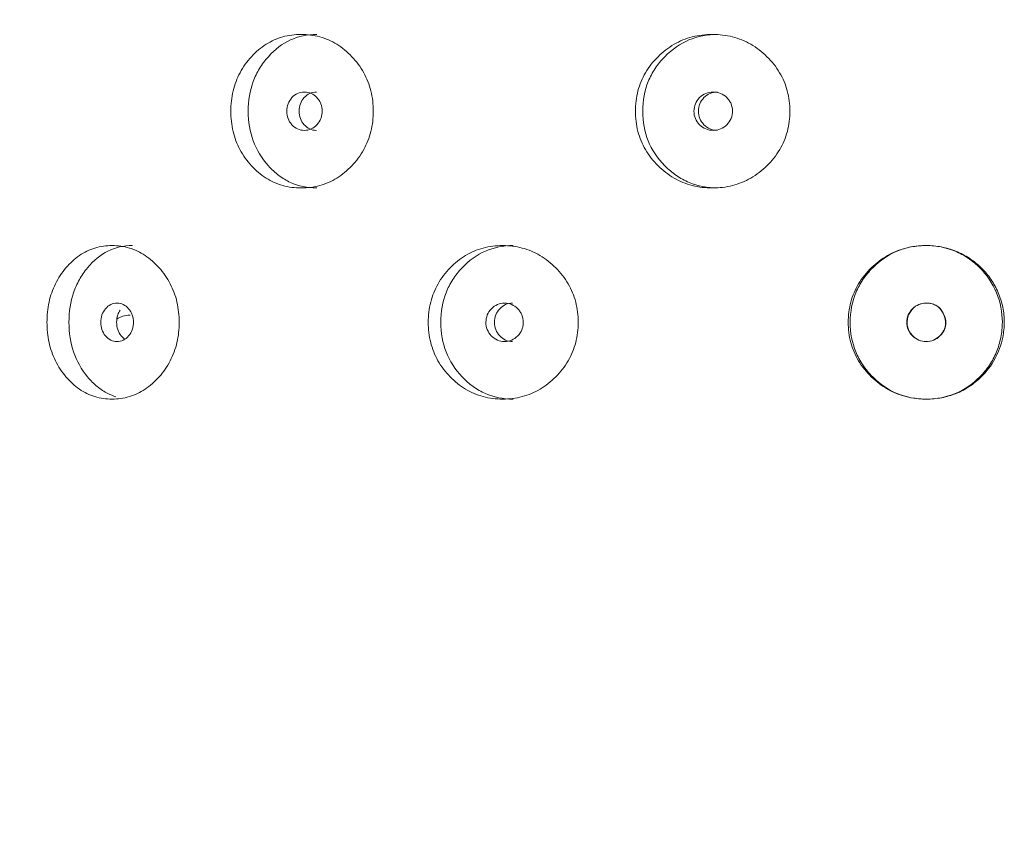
# Model space of a CAD drawing. Header units: millimetres. Extents: x 4 to 1188, y 1 to 840.
# Tile 16 of 256: x 115.28 to 122.62, y 465.41 to 471.54. Entities that reach past the tile are written whole.
import ezdxf

# ---------------------------------------------------------------- set-up
doc = ezdxf.new("R2010")
doc.units = ezdxf.units.MM
doc.layers.add('1', color=7, linetype='Continuous')
doc.styles.add('Arial Unicode MS', font='Arial Unicode MS')
doc.dimstyles.get("Standard").update_dxf_attribs({"dimtxt": 0.18, "dimasz": 0.18, "dimexe": 0.18, "dimexo": 0.0625, "dimgap": 0.09, "dimtad": 0, "dimtih": 1, "dimtoh": 1, "dimdec": 4, "dimzin": 0, "dimdsep": 46, "dimtxsty": 'Standard', "dimcen": 0.09, "dimadec": 0, "dimazin": 0, "dimtfac": 1, "dimtdec": 4, "dimtofl": 0, "dimtmove": 0, "dimatfit": 3, "dimfxl": 0, "dimtolj": 1, "dimtzin": 0, "dimarcsym": 0})

# ---------------------------------------------------------------- blocks, each defined once
blk = doc.blocks.new('_U23')
at = {"layer": '1', "color": 18, "lineweight": 35}
for p, q in [((111.3918, 499.3819), (95.0935, 499.3819)), ((97.0935, 499.3819), (97.0935, 357.9533)), ((121.0347, 357.9533), (95.0935, 357.9533))]:
    blk.add_line(p, q, dxfattribs=at)
at = {"layer": '1', "color": 18, "lineweight": 70}
for points in [[(97.0935, 499.3819), (97.8694, 495.8819), (96.3176, 495.8819)], [(97.0935, 357.9533), (96.3176, 361.4533), (97.8694, 361.4533)]]:
    blk.add_solid(points, dxfattribs=at)
at = {"layer": '1', "color": 18, "linetype": 'Continuous', "lineweight": 13, "insert": (96.6406, 425.4564), "char_height": 3, "attachment_point": 7, "rotation": 90, "line_spacing_factor": 1.047437, "style": 'Arial Unicode MS'}
blk.add_mtext('\\fArial Unicode MS|b0|i0;\\W1.0000;990', dxfattribs=at)

msp = doc.modelspace()

# ---------------------------------------------------------------- linework, layer by layer
at = {"layer": '1', "color": 154, "linetype": 'Continuous', "lineweight": 13}
for points, knots in [([(116.8556, 470.8605), (116.8557, 470.9114), (116.8662, 471.0115), (116.9195, 471.1522), (117.0055, 471.2702), (117.1138, 471.3634), (117.2419, 471.4206), (117.3799, 471.4376), (117.5187, 471.4207), (117.6491, 471.3634), (117.7606, 471.2702), (117.85, 471.1522), (117.9056, 471.0115), (117.9221, 470.8605), (117.9057, 470.7095), (117.85, 470.5688), (117.7606, 470.4508), (117.6492, 470.3575), (117.5187, 470.3003), (117.3799, 470.2833), (117.2419, 470.3002), (117.1138, 470.3575), (117.0054, 470.4509), (116.9192, 470.5689), (116.8659, 470.7096), (116.8556, 470.8096), (116.8556, 470.8605)], [0, 0, 0, 0, 0.042089, 0.082711, 0.124995, 0.166981, 0.207667, 0.249993, 0.292228, 0.332914, 0.374992, 0.417271, 0.457893, 0.500005, 0.542022, 0.582644, 0.625021, 0.667005, 0.707691, 0.750017, 0.792251, 0.832937, 0.875017, 0.917377, 0.957984, 1, 1, 1, 1]), ([(116.9851, 470.8605), (116.9852, 470.9399), (116.9977, 471.0134), (117.0351, 471.1149), (117.0507, 471.1472), (117.0788, 471.1935), (117.089, 471.2086), (117.1109, 471.238), (117.1228, 471.2525), (117.1846, 471.3214), (117.2394, 471.3628), (117.3598, 471.418), (117.4256, 471.4318), (117.4966, 471.4319), (117.4966, 471.4319), (117.4967, 471.4319)], [0, 0, 0, 0, 0.249938, 0.249938, 0.374906, 0.374906, 0.437391, 0.437391, 0.499875, 0.499875, 0.749813, 0.749813, 0.99975, 0.99975, 1, 1, 1, 1]), ([(119.8688, 470.8605), (119.8689, 470.9114), (119.8805, 471.0115), (119.9391, 471.1522), (120.0336, 471.2702), (120.1521, 471.3634), (120.2919, 471.4206), (120.4418, 471.4376), (120.592, 471.4207), (120.7325, 471.3634), (120.8522, 471.2702), (120.948, 471.1522), (121.0074, 471.0115), (121.0251, 470.8605), (121.0075, 470.7095), (120.948, 470.5688), (120.8523, 470.4508), (120.7326, 470.3575), (120.592, 470.3003), (120.4418, 470.2833), (120.2919, 470.3002), (120.1522, 470.3575), (120.0335, 470.4509), (119.9388, 470.5689), (119.8801, 470.7096), (119.8687, 470.8096), (119.8688, 470.8605)], [0, 0, 0, 0, 0.042089, 0.082711, 0.124995, 0.166981, 0.207667, 0.249993, 0.292228, 0.332914, 0.374992, 0.417271, 0.457893, 0.500005, 0.542022, 0.582644, 0.625021, 0.667005, 0.707691, 0.750017, 0.792251, 0.832937, 0.875017, 0.917377, 0.957984, 1, 1, 1, 1]), ([(119.9229, 470.8605), (119.9231, 470.9399), (119.9368, 471.0134), (119.978, 471.1149), (119.9952, 471.1472), (120.0261, 471.1935), (120.0372, 471.2086), (120.0612, 471.238), (120.0743, 471.2525), (120.1421, 471.3214), (120.202, 471.3628), (120.3333, 471.418), (120.4049, 471.4318), (120.4819, 471.4319), (120.4819, 471.4319), (120.482, 471.4319)], [0, 0, 0, 0, 0.249938, 0.249938, 0.374906, 0.374906, 0.437391, 0.437391, 0.499875, 0.499875, 0.749813, 0.749813, 0.99975, 0.99975, 1, 1, 1, 1]), ([(117.2725, 470.8605), (117.2724, 470.8408), (117.2755, 470.8226), (117.2882, 470.7891), (117.2976, 470.7739), (117.3235, 470.7458), (117.3377, 470.7352), (117.3687, 470.7212), (117.3853, 470.7177), (117.4401, 470.7177), (117.4712, 470.7315), (117.51, 470.7735), (117.5197, 470.7889), (117.5293, 470.8141), (117.5318, 470.8229), (117.535, 470.8411), (117.5358, 470.8504), (117.5357, 470.8802), (117.5325, 470.8985), (117.5228, 470.9237), (117.5188, 470.9317), (117.5092, 470.947), (117.5037, 470.9542), (117.4841, 470.9752), (117.4698, 470.9858), (117.4387, 470.9998), (117.4221, 471.0033), (117.3672, 471.0032), (117.3361, 470.989), (117.2854, 470.9336), (117.2726, 470.8997), (117.2725, 470.8605)], [0, 0, 0, 0, 0.0625, 0.0625, 0.125, 0.125, 0.1875, 0.1875, 0.25, 0.25, 0.375, 0.375, 0.4375, 0.4375, 0.46875, 0.46875, 0.5, 0.5, 0.5625, 0.5625, 0.59375, 0.59375, 0.625, 0.625, 0.6875, 0.6875, 0.75, 0.75, 0.875, 0.875, 1, 1, 1, 1]), ([(117.493, 471.0032), (117.4929, 471.0032), (117.4758, 471.0033), (117.4417, 470.9965), (117.3994, 470.9637), (117.3701, 470.9167), (117.3641, 470.8793), (117.3641, 470.8605)], [0, 0, 0, 0, 0.000692, 0.250843, 0.500395, 0.749398, 1, 1, 1, 1]), ([(120.305, 470.8605), (120.3049, 470.8408), (120.3084, 470.8226), (120.3222, 470.7891), (120.3325, 470.7739), (120.3607, 470.7458), (120.3762, 470.7352), (120.41, 470.7212), (120.4281, 470.7177), (120.4877, 470.7177), (120.5215, 470.7315), (120.5636, 470.7735), (120.5741, 470.7889), (120.5846, 470.8141), (120.5872, 470.8229), (120.5907, 470.8411), (120.5915, 470.8504), (120.5915, 470.8802), (120.5879, 470.8985), (120.5775, 470.9237), (120.5731, 470.9317), (120.5627, 470.947), (120.5568, 470.9542), (120.5355, 470.9752), (120.52, 470.9858), (120.4862, 470.9998), (120.4681, 471.0033), (120.4084, 471.0032), (120.3744, 470.989), (120.3191, 470.9336), (120.3052, 470.8997), (120.305, 470.8605)], [0, 0, 0, 0, 0.0625, 0.0625, 0.125, 0.125, 0.1875, 0.1875, 0.25, 0.25, 0.375, 0.375, 0.4375, 0.4375, 0.46875, 0.46875, 0.5, 0.5, 0.5625, 0.5625, 0.59375, 0.59375, 0.625, 0.625, 0.6875, 0.6875, 0.75, 0.75, 0.875, 0.875, 1, 1, 1, 1]), ([(120.4789, 471.0032), (120.4788, 471.0032), (120.4602, 471.0033), (120.423, 470.9965), (120.3769, 470.9637), (120.3449, 470.9167), (120.3383, 470.8793), (120.3383, 470.8605)], [0, 0, 0, 0, 0.000692, 0.250843, 0.500395, 0.749398, 1, 1, 1, 1]), ([(117.4962, 470.289), (117.4253, 470.289), (117.3599, 470.3028), (117.2697, 470.3442), (117.2409, 470.3615), (117.1997, 470.3926), (117.1863, 470.4038), (117.1602, 470.428), (117.1476, 470.4408), (117.0847, 470.5108), (117.0472, 470.5725), (116.9974, 470.7078), (116.985, 470.781), (116.9851, 470.8605)], [0, 0, 0, 0, 0.249906, 0.249906, 0.374922, 0.374922, 0.43743, 0.43743, 0.499937, 0.499937, 0.749969, 0.749969, 1, 1, 1, 1]), ([(117.3641, 470.8605), (117.364, 470.8418), (117.3698, 470.8043), (117.3994, 470.7575), (117.4416, 470.7245), (117.4756, 470.7177), (117.4926, 470.7177)], [0, 0, 0, 0, 0.249735, 0.499453, 0.751023, 1, 1, 1, 1]), ([(120.4815, 470.289), (120.4046, 470.289), (120.3334, 470.3028), (120.235, 470.3442), (120.2036, 470.3615), (120.1586, 470.3926), (120.1439, 470.4038), (120.1153, 470.428), (120.1015, 470.4408), (120.0326, 470.5108), (119.9913, 470.5725), (119.9365, 470.7078), (119.9228, 470.781), (119.9229, 470.8605)], [0, 0, 0, 0, 0.249906, 0.249906, 0.374922, 0.374922, 0.43743, 0.43743, 0.499937, 0.499937, 0.749969, 0.749969, 1, 1, 1, 1]), ([(120.3383, 470.8605), (120.3382, 470.8418), (120.3446, 470.8043), (120.3769, 470.7575), (120.4229, 470.7245), (120.46, 470.7177), (120.4784, 470.7177)], [0, 0, 0, 0, 0.249735, 0.499453, 0.751023, 1, 1, 1, 1]), ([(115.4863, 469.289), (115.4864, 469.34), (115.4961, 469.4401), (115.5451, 469.5808), (115.6243, 469.6988), (115.7242, 469.792), (115.8427, 469.8492), (115.9706, 469.8662), (116.0996, 469.8493), (116.221, 469.792), (116.325, 469.6988), (116.4086, 469.5808), (116.4607, 469.44), (116.4762, 469.2891), (116.4608, 469.1381), (116.4086, 468.9974), (116.3251, 468.8793), (116.2211, 468.7861), (116.0996, 468.7289), (115.9706, 468.7119), (115.8427, 468.7288), (115.7242, 468.7861), (115.6242, 468.8794), (115.5448, 468.9975), (115.4957, 469.1382), (115.4863, 469.2382), (115.4863, 469.289)], [0, 0, 0, 0, 0.042089, 0.082711, 0.124995, 0.166981, 0.207667, 0.249993, 0.292228, 0.332914, 0.374992, 0.417271, 0.457893, 0.500005, 0.542022, 0.582644, 0.625021, 0.667005, 0.707691, 0.750017, 0.792251, 0.832937, 0.875017, 0.917377, 0.957984, 1, 1, 1, 1]), ([(115.65, 469.289), (115.6501, 469.3685), (115.6616, 469.442), (115.696, 469.5434), (115.7104, 469.5758), (115.7363, 469.6221), (115.7456, 469.6371), (115.7658, 469.6665), (115.7767, 469.681), (115.8338, 469.75), (115.8844, 469.7914), (115.9957, 469.8466), (116.0566, 469.8604), (116.1225, 469.8605), (116.1226, 469.8605), (116.1226, 469.8605)], [0, 0, 0, 0, 0.249938, 0.249938, 0.374906, 0.374906, 0.437391, 0.437391, 0.499875, 0.499875, 0.749813, 0.749813, 0.99975, 0.99975, 1, 1, 1, 1]), ([(118.326, 469.289), (118.3261, 469.34), (118.3373, 469.4401), (118.3938, 469.5808), (118.4849, 469.6988), (118.5994, 469.792), (118.7347, 469.8492), (118.88, 469.8662), (119.026, 469.8493), (119.1628, 469.792), (119.2795, 469.6988), (119.373, 469.5808), (119.4311, 469.44), (119.4484, 469.2891), (119.4312, 469.1381), (119.373, 468.9974), (119.2795, 468.8793), (119.1629, 468.7861), (119.026, 468.7289), (118.8801, 468.7119), (118.7347, 468.7288), (118.5995, 468.7861), (118.4848, 468.8794), (118.3934, 468.9975), (118.3369, 469.1382), (118.326, 469.2382), (118.326, 469.289)], [0, 0, 0, 0, 0.042089, 0.082711, 0.124995, 0.166981, 0.207667, 0.249993, 0.292228, 0.332914, 0.374992, 0.417271, 0.457893, 0.500005, 0.542022, 0.582644, 0.625021, 0.667005, 0.707691, 0.750017, 0.792251, 0.832937, 0.875017, 0.917377, 0.957984, 1, 1, 1, 1]), ([(118.4187, 469.289), (118.4188, 469.3685), (118.4321, 469.442), (118.4718, 469.5434), (118.4883, 469.5758), (118.5181, 469.6221), (118.5289, 469.6371), (118.5521, 469.6665), (118.5646, 469.681), (118.6301, 469.75), (118.688, 469.7914), (118.8151, 469.8466), (118.8845, 469.8604), (118.9592, 469.8605), (118.9593, 469.8605), (118.9593, 469.8605)], [0, 0, 0, 0, 0.249938, 0.249938, 0.374906, 0.374906, 0.437391, 0.437391, 0.499875, 0.499875, 0.749813, 0.749813, 0.99975, 0.99975, 1, 1, 1, 1]), ([(121.4539, 469.289), (121.4539, 469.34), (121.4658, 469.4401), (121.5254, 469.5808), (121.6213, 469.6987), (121.7416, 469.792), (121.8831, 469.8491), (122.0216, 469.8649), (122.1479, 469.8538), (122.2571, 469.8214), (122.3576, 469.7682), (122.4469, 469.6978), (122.5201, 469.6106), (122.574, 469.5106), (122.6085, 469.4023), (122.6199, 469.289), (122.6058, 469.1577), (122.5546, 469.0132), (122.4602, 468.8923), (122.3578, 468.8085), (122.258, 468.7554), (122.1491, 468.724), (122.0224, 468.7133), (121.8831, 468.7288), (121.7416, 468.7862), (121.6212, 468.8795), (121.525, 468.9975), (121.4654, 469.1382), (121.4538, 469.2382), (121.4539, 469.289)], [0, 0, 0, 0, 0.04209, 0.082712, 0.124997, 0.166981, 0.207664, 0.249983, 0.281442, 0.312299, 0.343755, 0.375258, 0.406094, 0.437521, 0.468961, 0.499781, 0.531292, 0.577933, 0.624865, 0.656636, 0.687256, 0.717963, 0.749981, 0.79226, 0.832968, 0.875046, 0.917396, 0.957994, 1, 1, 1, 1]), ([(121.4684, 469.289), (121.4685, 469.3685), (121.4825, 469.442), (121.5244, 469.5434), (121.5418, 469.5758), (121.5732, 469.6221), (121.5845, 469.6371), (121.6089, 469.6665), (121.6221, 469.681), (121.691, 469.75), (121.7517, 469.7914), (121.8514, 469.8328), (121.8861, 469.8431), (121.9402, 469.8535), (121.9586, 469.8561), (121.9868, 469.8587), (121.9962, 469.8594), (122.0153, 469.8602), (122.0252, 469.8605), (122.1104, 469.8605), (122.182, 469.8464), (122.2832, 469.8041), (122.3158, 469.7866), (122.3794, 469.7441), (122.4084, 469.7205), (122.4868, 469.6424), (122.5277, 469.5807), (122.5869, 469.4377), (122.6017, 469.3646), (122.6013, 469.2525), (122.5974, 469.2144), (122.5824, 469.1387), (122.5716, 469.1025), (122.5434, 469.0338), (122.5261, 469.0012), (122.495, 468.955), (122.4839, 468.94), (122.4599, 468.9109), (122.4472, 468.897), (122.3233, 468.7729), (122.1904, 468.7177), (121.8794, 468.7175), (121.7463, 468.7728), (121.622, 468.8972), (121.6087, 468.9117), (121.5842, 468.9411), (121.5729, 468.9562), (121.5414, 469.0026), (121.524, 469.0349), (121.4821, 469.1363), (121.4683, 469.2096), (121.4684, 469.289)], [0, 0, 0, 0, 0.0625, 0.0625, 0.09375, 0.09375, 0.109375, 0.109375, 0.125, 0.125, 0.1875, 0.1875, 0.21875, 0.21875, 0.234375, 0.234375, 0.242188, 0.242188, 0.25, 0.25, 0.3125, 0.3125, 0.34375, 0.34375, 0.375, 0.375, 0.4375, 0.4375, 0.5, 0.5, 0.53125, 0.53125, 0.5625, 0.5625, 0.59375, 0.59375, 0.609375, 0.609375, 0.625, 0.625, 0.75, 0.75, 0.875, 0.875, 0.890625, 0.890625, 0.90625, 0.90625, 0.9375, 0.9375, 1, 1, 1, 1]), ([(115.8867, 469.289), (115.8866, 469.2694), (115.8895, 469.2512), (115.9012, 469.2177), (115.9099, 469.2025), (115.9337, 469.1744), (115.9469, 469.1638), (115.9755, 469.1498), (115.9908, 469.1462), (116.0415, 469.1462), (116.0703, 469.1601), (116.1062, 469.2021), (116.1152, 469.2175), (116.1242, 469.2427), (116.1264, 469.2514), (116.1294, 469.2696), (116.1301, 469.279), (116.1301, 469.3087), (116.1271, 469.3271), (116.1181, 469.3523), (116.1144, 469.3603), (116.1055, 469.3756), (116.1004, 469.3827), (116.0823, 469.4038), (116.069, 469.4143), (116.0402, 469.4284), (116.0248, 469.4318), (115.9741, 469.4318), (115.9454, 469.4176), (115.8985, 469.3621), (115.8868, 469.3283), (115.8867, 469.289)], [0, 0, 0, 0, 0.0625, 0.0625, 0.125, 0.125, 0.1875, 0.1875, 0.25, 0.25, 0.375, 0.375, 0.4375, 0.4375, 0.46875, 0.46875, 0.5, 0.5, 0.5625, 0.5625, 0.59375, 0.59375, 0.625, 0.625, 0.6875, 0.6875, 0.75, 0.75, 0.875, 0.875, 1, 1, 1, 1]), ([(118.7553, 469.289), (118.7553, 469.2694), (118.7586, 469.2512), (118.772, 469.2177), (118.7819, 469.2025), (118.8092, 469.1744), (118.8242, 469.1638), (118.857, 469.1498), (118.8745, 469.1462), (118.9323, 469.1462), (118.965, 469.1601), (119.0059, 469.2021), (119.0161, 469.2175), (119.0263, 469.2427), (119.0289, 469.2514), (119.0322, 469.2696), (119.0331, 469.279), (119.033, 469.3087), (119.0296, 469.3271), (119.0194, 469.3523), (119.0152, 469.3603), (119.0051, 469.3756), (118.9993, 469.3827), (118.9787, 469.4038), (118.9636, 469.4143), (118.9308, 469.4284), (118.9133, 469.4318), (118.8554, 469.4318), (118.8225, 469.4176), (118.769, 469.3621), (118.7555, 469.3283), (118.7553, 469.289)], [0, 0, 0, 0, 0.0625, 0.0625, 0.125, 0.125, 0.1875, 0.1875, 0.25, 0.25, 0.375, 0.375, 0.4375, 0.4375, 0.46875, 0.46875, 0.5, 0.5, 0.5625, 0.5625, 0.59375, 0.59375, 0.625, 0.625, 0.6875, 0.6875, 0.75, 0.75, 0.875, 0.875, 1, 1, 1, 1]), ([(118.9545, 469.4318), (118.9545, 469.4318), (118.9364, 469.4318), (118.9004, 469.4251), (118.8558, 469.3922), (118.8248, 469.3453), (118.8184, 469.3078), (118.8184, 469.289)], [0, 0, 0, 0, 0.000692, 0.250843, 0.500395, 0.749398, 1, 1, 1, 1]), ([(121.8899, 469.289), (121.8899, 469.2694), (121.8933, 469.2512), (121.9074, 469.2177), (121.9178, 469.2025), (121.9606, 469.1603), (121.995, 469.1462), (122.0548, 469.1462), (122.0733, 469.1497), (122.0988, 469.1602), (122.107, 469.1646), (122.1187, 469.1724), (122.1225, 469.1752), (122.128, 469.1798), (122.1299, 469.1814), (122.1335, 469.1847), (122.1351, 469.1862), (122.1673, 469.218), (122.1821, 469.251), (122.1809, 469.3051), (122.1767, 469.3238), (122.1602, 469.3631), (122.1498, 469.3795), (122.1245, 469.4057), (122.1096, 469.4155), (122.084, 469.4253), (122.0749, 469.4278), (122.0604, 469.4302), (122.0555, 469.4308), (122.0478, 469.4314), (122.0452, 469.4316), (122.04, 469.4318), (122.0372, 469.4318), (121.9945, 469.4318), (121.9602, 469.4176), (121.9182, 469.376), (121.9077, 469.3607), (121.8936, 469.3271), (121.89, 469.3087), (121.8899, 469.289)], [0, 0, 0, 0, 0.0625, 0.0625, 0.125, 0.125, 0.25, 0.25, 0.3125, 0.3125, 0.34375, 0.34375, 0.359375, 0.359375, 0.367188, 0.367188, 0.375, 0.375, 0.5, 0.5, 0.5625, 0.5625, 0.625, 0.625, 0.6875, 0.6875, 0.71875, 0.71875, 0.734375, 0.734375, 0.742188, 0.742188, 0.75, 0.75, 0.875, 0.875, 0.9375, 0.9375, 1, 1, 1, 1]), ([(121.8927, 469.289), (121.8927, 469.2765), (121.8954, 469.2518), (121.9097, 469.2169), (121.9367, 469.1827), (121.9784, 469.153), (122.0346, 469.1429), (122.0908, 469.1528), (122.1302, 469.181), (122.1547, 469.21), (122.1689, 469.2345), (122.1772, 469.2604), (122.1794, 469.2875), (122.1757, 469.3157), (122.165, 469.3482), (122.1467, 469.3823), (122.1163, 469.4118), (122.0776, 469.4288), (122.0368, 469.4333), (121.9973, 469.429), (121.9624, 469.4144), (121.9332, 469.3909), (121.91, 469.3614), (121.8957, 469.3265), (121.8928, 469.3017), (121.8927, 469.289)], [0, 0, 0, 0, 0.04197, 0.082421, 0.124387, 0.186909, 0.249038, 0.311017, 0.373176, 0.406834, 0.437878, 0.467535, 0.497202, 0.528278, 0.561984, 0.611636, 0.656502, 0.701235, 0.750529, 0.79266, 0.833212, 0.875248, 0.917152, 0.957748, 1, 1, 1, 1]), ([(116.0322, 469.3803), (116.0245, 469.3693), (116.0098, 469.341), (116.0049, 469.3078), (116.0049, 469.289)], [0, 0, 0, 0, 0.433412, 1, 1, 1, 1]), ([(116.1061, 469.3424), (116.106, 469.3424), (116.0873, 469.3424), (116.0527, 469.3376), (116.0205, 469.3222), (116.0067, 469.3131)], [0, 0, 0, 0, 0.00313, 0.538852, 1, 1, 1, 1]), ([(115.9998, 468.7353), (115.9793, 468.7415), (115.9594, 468.7494), (115.9123, 468.7728), (115.8858, 468.7901), (115.8477, 468.8212), (115.8354, 468.8324), (115.8113, 468.8566), (115.7996, 468.8694), (115.7417, 468.9393), (115.7072, 469.0011), (115.6613, 469.1363), (115.6499, 469.2096), (115.65, 469.289)], [0, 0, 0, 0, 0.103474, 0.103474, 0.252895, 0.252895, 0.327606, 0.327606, 0.402316, 0.402316, 0.701158, 0.701158, 1, 1, 1, 1]), ([(116.0049, 469.289), (116.0048, 469.2703), (116.0102, 469.2329), (116.0348, 469.1907), (116.056, 469.1707), (116.0656, 469.1641)], [0, 0, 0, 0, 0.368902, 0.73778, 1, 1, 1, 1]), ([(118.9588, 468.7176), (118.8842, 468.7176), (118.8152, 468.7314), (118.72, 468.7728), (118.6896, 468.7901), (118.6461, 468.8212), (118.6319, 468.8324), (118.6042, 468.8566), (118.5909, 468.8694), (118.5244, 468.9393), (118.4846, 469.0011), (118.4318, 469.1363), (118.4186, 469.2096), (118.4187, 469.289)], [0, 0, 0, 0, 0.249906, 0.249906, 0.374922, 0.374922, 0.43743, 0.43743, 0.499937, 0.499937, 0.749969, 0.749969, 1, 1, 1, 1]), ([(118.8184, 469.289), (118.8184, 469.2703), (118.8245, 469.2329), (118.8557, 469.186), (118.9003, 469.1531), (118.9362, 469.1463), (118.9541, 469.1462)], [0, 0, 0, 0, 0.249735, 0.499453, 0.751023, 1, 1, 1, 1])]:
    msp.add_open_spline(points, degree=3, knots=knots, dxfattribs=at)

# ---------------------------------------------------------------- dimensions: what is measured, and where the dimension line sits
at = {"layer": '1', "color": 18, "linetype": 'Continuous', "lineweight": 13}
dim = msp.add_linear_dim(base=(97.0935, 357.9533), p1=(122.0347, 499.3819), p2=(122.0347, 357.9533), angle=90, dimstyle='Standard', override={"dimtxt": 3, "dimasz": 3.5, "dimexe": 2, "dimexo": 1, "dimgap": 1.5, "dimtad": 1, "dimtih": 0, "dimtoh": 0, "dimdec": 2, "dimlfac": 7, "dimzin": 8, "dimdsep": 44, "dimlunit": 2, "dimtxsty": 'Arial Unicode MS', "dimsah": 1, "dimse1": 0, "dimse2": 0, "dimsd1": 0, "dimsd2": 0, "dimclrd": 18, "dimclre": 18, "dimclrt": 18, "dimtol": 0, "dimtm": -0.1, "dimtfac": 0.666667, "dimtdec": 2, "dimtofl": 1, "dimtmove": 0, "dimtzin": 8, "dimlwd": 35, "dimlwe": 35}, dxfattribs=at)
dim.commit()
dim.dimension.update_dxf_attribs({"geometry": '_U23', "text_midpoint": (97.0935, 428.6676), "dimtype": 160})

doc.saveas('drawing.dxf')
